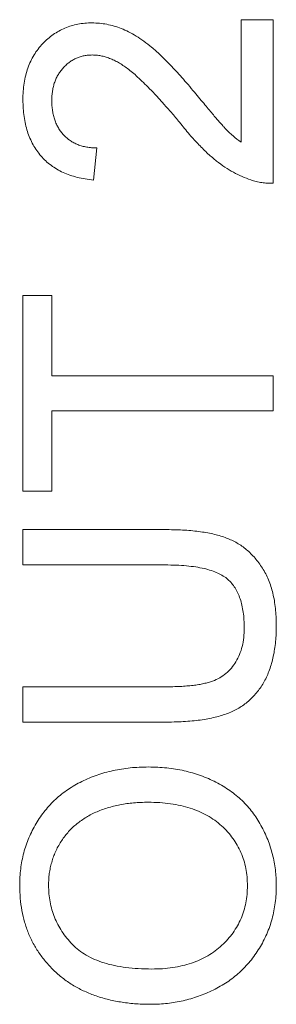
# Model space of a CAD drawing. Header units: millimetres. Extents: x 10 to 277, y 8 to 208.
# Tile 47 of 61: x 93.22 to 94.25, y 141.2 to 145.13. Entities that reach past the tile are written whole.
import ezdxf

# ---------------------------------------------------------------- set-up
doc = ezdxf.new("R2010")
doc.units = ezdxf.units.MM

msp = doc.modelspace()

# ---------------------------------------------------------------- linework, layer by layer
at = {"color": 7, "linetype": 'Continuous', "lineweight": 0}
for p, q in [((94.1051, 145.131), (94.2333, 145.131)), ((94.1051, 144.6418), (94.1051, 145.131)), ((94.1051, 145.131), (94.2333, 145.131)), ((94.1051, 144.6418), (94.1051, 145.131)), ((94.2333, 145.131), (94.2333, 144.4771)), ((94.2333, 145.131), (94.2333, 144.4771)), ((93.5282, 144.6182), (93.5154, 144.4899)), ((93.5282, 144.6182), (93.5154, 144.4899)), ((93.2333, 143.2464), (93.2333, 144.0284)), ((93.2333, 144.0284), (93.3487, 144.0284)), ((93.2333, 144.0284), (93.3487, 144.0284)), ((93.2333, 143.2464), (93.2333, 144.0284)), ((93.3487, 144.0284), (93.3487, 143.7079)), ((93.3487, 144.0284), (93.3487, 143.7079)), ((93.3487, 143.7079), (94.2333, 143.7079)), ((93.3487, 143.7079), (94.2333, 143.7079)), ((94.2333, 143.7079), (94.2333, 143.5669)), ((94.2333, 143.7079), (94.2333, 143.5669)), ((94.2333, 143.5669), (93.3487, 143.5669)), ((93.3487, 143.5669), (93.3487, 143.2464)), ((93.3487, 143.5669), (93.3487, 143.2464)), ((94.2333, 143.5669), (93.3487, 143.5669)), ((93.3487, 143.2464), (93.2333, 143.2464)), ((93.3487, 143.2464), (93.2333, 143.2464)), ((93.2333, 143.0925), (93.8087, 143.0925)), ((93.2333, 142.9515), (93.2333, 143.0925)), ((93.2333, 142.9515), (93.2333, 143.0925)), ((93.2333, 143.0925), (93.8087, 143.0925)), ((93.802, 142.9515), (93.2333, 142.9515)), ((93.802, 142.9515), (93.2333, 142.9515)), ((93.2333, 142.4643), (93.802, 142.4643)), ((93.2333, 142.3233), (93.2333, 142.4643)), ((93.2333, 142.3233), (93.2333, 142.4643)), ((93.2333, 142.4643), (93.802, 142.4643)), ((93.8087, 142.3233), (93.2333, 142.3233)), ((93.8087, 142.3233), (93.2333, 142.3233))]:
    msp.add_line(p, q, dxfattribs=at)
at = {"color": 7, "linetype": 'Continuous', "lineweight": 0, "flags": 128}
for points in [[(93.5094, 145.1182), (93.5094, 145.1182)], [(94.1051, 145.131), (94.1051, 145.131)], [(94.2333, 145.131), (94.2333, 145.131)], [(93.5106, 144.9899), (93.5106, 144.9899)], [(93.2333, 144.8105), (93.2333, 144.8105)], [(93.3487, 144.8077), (93.3487, 144.8077)], [(93.9196, 144.8407), (93.9196, 144.8407)], [(93.8593, 144.7211), (93.8593, 144.7211)], [(93.5282, 144.6182), (93.5282, 144.6182)], [(94.1051, 144.6418), (94.1051, 144.6418)], [(93.5154, 144.4899), (93.5154, 144.4899)], [(94.1444, 144.4905), (94.1444, 144.4905)], [(94.2333, 144.4771), (94.2333, 144.4771)], [(93.2333, 144.0284), (93.2333, 144.0284)], [(93.3487, 144.0284), (93.3487, 144.0284)], [(93.3487, 143.7079), (93.3487, 143.7079)], [(94.2333, 143.7079), (94.2333, 143.7079)], [(93.3487, 143.5669), (93.3487, 143.5669)], [(94.2333, 143.5669), (94.2333, 143.5669)], [(93.2333, 143.2464), (93.2333, 143.2464)], [(93.3487, 143.2464), (93.3487, 143.2464)], [(93.2333, 143.0925), (93.2333, 143.0925)], [(93.8087, 143.0925), (93.8087, 143.0925)], [(93.2333, 142.9515), (93.2333, 142.9515)], [(93.802, 142.9515), (93.802, 142.9515)], [(94.118, 142.6993), (94.118, 142.6993)], [(94.2462, 142.7103), (94.2462, 142.7103)], [(93.2333, 142.4643), (93.2333, 142.4643)], [(93.802, 142.4643), (93.802, 142.4643)], [(93.2333, 142.3233), (93.2333, 142.3233)], [(93.8087, 142.3233), (93.8087, 142.3233)], [(93.7349, 142.1438), (93.7349, 142.1438)], [(93.7339, 142.0028), (93.7339, 142.0028)], [(93.2205, 141.67), (93.2205, 141.67)], [(93.3359, 141.6708), (93.3359, 141.6708)], [(94.1308, 141.6688), (94.1308, 141.6688)], [(94.2462, 141.6694), (94.2462, 141.6694)], [(93.7482, 141.3361), (93.7482, 141.3361)], [(93.7466, 141.1951), (93.7466, 141.1951)]]:
    msp.add_lwpolyline(points, dxfattribs=at)
at = {"color": 7, "linetype": 'Continuous', "lineweight": 0}
for points, knots in [([(93.2333, 144.8105), (93.2335, 144.822), (93.2339, 144.8445), (93.2379, 144.8774), (93.244, 144.9083), (93.2526, 144.9376), (93.2638, 144.9649), (93.2775, 144.9903), (93.2936, 145.014), (93.3123, 145.0354), (93.3326, 145.0548), (93.3543, 145.0718), (93.3773, 145.0861), (93.4013, 145.098), (93.4267, 145.1071), (93.4532, 145.1133), (93.4809, 145.1176), (93.4997, 145.118), (93.5094, 145.1182)], [0, 0, 0, 0, 0.074713, 0.145542, 0.213343, 0.27862, 0.342101, 0.403898, 0.465072, 0.526587, 0.58734, 0.646393, 0.704359, 0.762074, 0.819414, 0.878037, 0.937794, 1, 1, 1, 1]), ([(93.2333, 144.8105), (93.2335, 144.822), (93.2339, 144.8445), (93.2379, 144.8774), (93.244, 144.9083), (93.2526, 144.9376), (93.2638, 144.9649), (93.2775, 144.9903), (93.2936, 145.014), (93.3123, 145.0354), (93.3326, 145.0548), (93.3543, 145.0718), (93.3773, 145.0861), (93.4013, 145.098), (93.4267, 145.1071), (93.4532, 145.1133), (93.4809, 145.1176), (93.4997, 145.118), (93.5094, 145.1182)], [0, 0, 0, 0, 0.074713, 0.145542, 0.213343, 0.27862, 0.342101, 0.403898, 0.465072, 0.526587, 0.58734, 0.646393, 0.704359, 0.762074, 0.819414, 0.878037, 0.937794, 1, 1, 1, 1]), ([(93.5094, 145.1182), (93.5193, 145.1179), (93.5391, 145.1173), (93.5687, 145.113), (93.5979, 145.1057), (93.6272, 145.0958), (93.6568, 145.0826), (93.6868, 145.0656), (93.7175, 145.0448), (93.7435, 145.0246), (93.7654, 145.0059), (93.7834, 144.9892), (93.8027, 144.9702), (93.8236, 144.949), (93.8456, 144.9252), (93.8692, 144.8993), (93.894, 144.8707), (93.9109, 144.8509), (93.9196, 144.8407)], [0, 0, 0, 0, 0.057947, 0.116023, 0.174833, 0.234323, 0.296827, 0.364064, 0.436198, 0.51396, 0.556678, 0.60456, 0.65766, 0.715738, 0.77883, 0.847495, 0.921225, 1, 1, 1, 1]), ([(93.5094, 145.1182), (93.5193, 145.1179), (93.5391, 145.1173), (93.5687, 145.113), (93.5979, 145.1057), (93.6272, 145.0958), (93.6568, 145.0826), (93.6868, 145.0656), (93.7175, 145.0448), (93.7435, 145.0246), (93.7654, 145.0059), (93.7834, 144.9892), (93.8027, 144.9702), (93.8236, 144.949), (93.8456, 144.9252), (93.8692, 144.8993), (93.894, 144.8707), (93.9109, 144.8509), (93.9196, 144.8407)], [0, 0, 0, 0, 0.057947, 0.116023, 0.174833, 0.234323, 0.296827, 0.364064, 0.436198, 0.51396, 0.556678, 0.60456, 0.65766, 0.715738, 0.77883, 0.847495, 0.921225, 1, 1, 1, 1]), ([(93.5106, 144.9899), (93.505, 144.9898), (93.4939, 144.9895), (93.4778, 144.9869), (93.4623, 144.9833), (93.4476, 144.9775), (93.4334, 144.9706), (93.42, 144.9616), (93.4071, 144.9514), (93.3952, 144.9396), (93.3841, 144.9267), (93.3748, 144.9124), (93.3667, 144.8973), (93.3599, 144.8813), (93.355, 144.8642), (93.3515, 144.8462), (93.3492, 144.8272), (93.3489, 144.8143), (93.3487, 144.8077)], [0, 0, 0, 0, 0.061748, 0.121147, 0.179381, 0.23679, 0.294256, 0.353112, 0.413201, 0.474989, 0.537509, 0.60003, 0.662442, 0.725307, 0.790363, 0.857756, 0.927248, 1, 1, 1, 1]), ([(93.5106, 144.9899), (93.505, 144.9898), (93.4939, 144.9895), (93.4778, 144.9869), (93.4623, 144.9833), (93.4476, 144.9775), (93.4334, 144.9706), (93.42, 144.9616), (93.4071, 144.9514), (93.3952, 144.9396), (93.3841, 144.9267), (93.3748, 144.9124), (93.3667, 144.8973), (93.3599, 144.8813), (93.355, 144.8642), (93.3515, 144.8462), (93.3492, 144.8272), (93.3489, 144.8143), (93.3487, 144.8077)], [0, 0, 0, 0, 0.061748, 0.121147, 0.179381, 0.23679, 0.294256, 0.353112, 0.413201, 0.474989, 0.537509, 0.60003, 0.662442, 0.725307, 0.790363, 0.857756, 0.927248, 1, 1, 1, 1]), ([(93.8593, 144.7211), (93.8485, 144.734), (93.8277, 144.7588), (93.7967, 144.7937), (93.768, 144.8257), (93.7409, 144.8541), (93.7159, 144.8792), (93.6929, 144.9011), (93.6719, 144.9199), (93.6523, 144.9354), (93.6339, 144.9484), (93.6159, 144.9597), (93.5979, 144.9687), (93.5802, 144.9765), (93.5626, 144.9825), (93.5451, 144.9868), (93.5278, 144.9895), (93.5163, 144.9898), (93.5106, 144.9899)], [0, 0, 0, 0, 0.111407, 0.214521, 0.30941, 0.396078, 0.474273, 0.544361, 0.606405, 0.660566, 0.709777, 0.756056, 0.800765, 0.843164, 0.88429, 0.923449, 0.96236, 1, 1, 1, 1]), ([(93.8593, 144.7211), (93.8485, 144.734), (93.8277, 144.7588), (93.7967, 144.7937), (93.768, 144.8257), (93.7409, 144.8541), (93.7159, 144.8792), (93.6929, 144.9011), (93.6719, 144.9199), (93.6523, 144.9354), (93.6339, 144.9484), (93.6159, 144.9597), (93.5979, 144.9687), (93.5802, 144.9765), (93.5626, 144.9825), (93.5451, 144.9868), (93.5278, 144.9895), (93.5163, 144.9898), (93.5106, 144.9899)], [0, 0, 0, 0, 0.111407, 0.214521, 0.30941, 0.396078, 0.474273, 0.544361, 0.606405, 0.660566, 0.709777, 0.756056, 0.800765, 0.843164, 0.88429, 0.923449, 0.96236, 1, 1, 1, 1]), ([(93.5154, 144.4899), (93.5042, 144.4913), (93.4825, 144.4938), (93.451, 144.5002), (93.4217, 144.5091), (93.3942, 144.5198), (93.369, 144.5331), (93.3454, 144.5483), (93.3242, 144.5661), (93.305, 144.5858), (93.2883, 144.6077), (93.2734, 144.6313), (93.2611, 144.6569), (93.2508, 144.6842), (93.2431, 144.7132), (93.2375, 144.744), (93.234, 144.7767), (93.2336, 144.799), (93.2333, 144.8105)], [0, 0, 0, 0, 0.070671, 0.137484, 0.20146, 0.262852, 0.322529, 0.380712, 0.438513, 0.495777, 0.553513, 0.611372, 0.670665, 0.731604, 0.794197, 0.859454, 0.928212, 1, 1, 1, 1]), ([(93.5154, 144.4899), (93.5042, 144.4913), (93.4825, 144.4938), (93.451, 144.5002), (93.4217, 144.5091), (93.3942, 144.5198), (93.369, 144.5331), (93.3454, 144.5483), (93.3242, 144.5661), (93.305, 144.5858), (93.2883, 144.6077), (93.2734, 144.6313), (93.2611, 144.6569), (93.2508, 144.6842), (93.2431, 144.7132), (93.2375, 144.744), (93.234, 144.7767), (93.2336, 144.799), (93.2333, 144.8105)], [0, 0, 0, 0, 0.070671, 0.137484, 0.20146, 0.262852, 0.322529, 0.380712, 0.438513, 0.495777, 0.553513, 0.611372, 0.670665, 0.731604, 0.794197, 0.859454, 0.928212, 1, 1, 1, 1]), ([(93.3487, 144.8077), (93.3489, 144.8007), (93.3492, 144.7871), (93.3515, 144.7672), (93.3549, 144.7483), (93.3602, 144.7305), (93.367, 144.7138), (93.3751, 144.6981), (93.3847, 144.6834), (93.3959, 144.6701), (93.4084, 144.658), (93.422, 144.6473), (93.437, 144.6384), (93.4531, 144.6313), (93.4703, 144.6254), (93.4886, 144.6212), (93.5081, 144.6189), (93.5214, 144.6184), (93.5282, 144.6182)], [0, 0, 0, 0, 0.070675, 0.138316, 0.203308, 0.26562, 0.327157, 0.386079, 0.445407, 0.504704, 0.563293, 0.621839, 0.680302, 0.739874, 0.800861, 0.864281, 0.930652, 1, 1, 1, 1]), ([(93.3487, 144.8077), (93.3489, 144.8007), (93.3492, 144.7871), (93.3515, 144.7672), (93.3549, 144.7483), (93.3602, 144.7305), (93.367, 144.7138), (93.3751, 144.6981), (93.3847, 144.6834), (93.3959, 144.6701), (93.4084, 144.658), (93.422, 144.6473), (93.437, 144.6384), (93.4531, 144.6313), (93.4703, 144.6254), (93.4886, 144.6212), (93.5081, 144.6189), (93.5214, 144.6184), (93.5282, 144.6182)], [0, 0, 0, 0, 0.070675, 0.138316, 0.203308, 0.26562, 0.327157, 0.386079, 0.445407, 0.504704, 0.563293, 0.621839, 0.680302, 0.739874, 0.800861, 0.864281, 0.930652, 1, 1, 1, 1]), ([(93.9196, 144.8407), (93.9267, 144.8319), (93.9403, 144.8152), (93.9603, 144.7916), (93.9781, 144.7701), (93.994, 144.7509), (94.0084, 144.7342), (94.0209, 144.7199), (94.0315, 144.7078), (94.048, 144.6897), (94.0716, 144.6669), (94.0943, 144.6499), (94.1051, 144.6418)], [0, 0, 0, 0, 0.124207, 0.237314, 0.339514, 0.431278, 0.511484, 0.581737, 0.640524, 0.68834, 0.850904, 1, 1, 1, 1]), ([(93.9196, 144.8407), (93.9267, 144.8319), (93.9403, 144.8152), (93.9603, 144.7916), (93.9781, 144.7701), (93.994, 144.7509), (94.0084, 144.7342), (94.0209, 144.7199), (94.0315, 144.7078), (94.048, 144.6897), (94.0716, 144.6669), (94.0943, 144.6499), (94.1051, 144.6418)], [0, 0, 0, 0, 0.124207, 0.237314, 0.339514, 0.431278, 0.511484, 0.581737, 0.640524, 0.68834, 0.850904, 1, 1, 1, 1]), ([(94.1444, 144.4905), (94.1327, 144.4948), (94.1089, 144.5034), (94.0745, 144.521), (94.0402, 144.5414), (94.0123, 144.5616), (93.9901, 144.5799), (93.9727, 144.5953), (93.9549, 144.6124), (93.9366, 144.6311), (93.9179, 144.6513), (93.8985, 144.6729), (93.879, 144.6964), (93.866, 144.7127), (93.8593, 144.7211)], [0, 0, 0, 0, 0.1003902, 0.2039291, 0.3106719, 0.4221454, 0.4806748, 0.5432288, 0.6094915, 0.679548, 0.7538362, 0.8316372, 0.9138109, 1, 1, 1, 1]), ([(94.1444, 144.4905), (94.1327, 144.4948), (94.1089, 144.5034), (94.0745, 144.521), (94.0402, 144.5414), (94.0123, 144.5616), (93.9901, 144.5799), (93.9727, 144.5953), (93.9549, 144.6124), (93.9366, 144.6311), (93.9179, 144.6513), (93.8985, 144.6729), (93.879, 144.6964), (93.866, 144.7127), (93.8593, 144.7211)], [0, 0, 0, 0, 0.1003902, 0.2039291, 0.3106719, 0.4221454, 0.4806748, 0.5432288, 0.6094915, 0.679548, 0.7538362, 0.8316372, 0.9138109, 1, 1, 1, 1]), ([(94.2333, 144.4771), (94.2257, 144.4771), (94.2106, 144.4771), (94.1881, 144.4797), (94.1659, 144.4837), (94.1516, 144.4882), (94.1444, 144.4905)], [0, 0, 0, 0, 0.25265, 0.50225, 0.7504, 1, 1, 1, 1]), ([(94.2333, 144.4771), (94.2257, 144.4771), (94.2106, 144.4771), (94.1881, 144.4797), (94.1659, 144.4837), (94.1516, 144.4882), (94.1444, 144.4905)], [0, 0, 0, 0, 0.25265, 0.50225, 0.7504, 1, 1, 1, 1]), ([(93.8087, 143.0925), (93.8209, 143.0924), (93.8447, 143.0921), (93.8793, 143.0908), (93.9121, 143.0882), (93.9428, 143.0843), (93.9717, 143.0798), (93.9986, 143.0741), (94.0236, 143.0672), (94.0469, 143.0594), (94.0687, 143.0502), (94.0893, 143.0392), (94.109, 143.0269), (94.1275, 143.0126), (94.1448, 142.9965), (94.1615, 142.979), (94.1766, 142.9596), (94.1911, 142.9387), (94.2041, 142.916), (94.2154, 142.8916), (94.225, 142.8656), (94.2328, 142.8378), (94.2387, 142.8083), (94.2431, 142.7771), (94.2458, 142.7443), (94.246, 142.7218), (94.2462, 142.7103)], [0, 0, 0, 0, 0.054649, 0.106348, 0.155172, 0.201504, 0.244751, 0.28598, 0.324372, 0.360631, 0.395681, 0.430142, 0.464769, 0.499468, 0.534758, 0.570456, 0.607016, 0.645031, 0.683955, 0.723766, 0.765144, 0.807964, 0.852761, 0.899506, 0.948629, 1, 1, 1, 1]), ([(93.8087, 143.0925), (93.8209, 143.0924), (93.8447, 143.0921), (93.8793, 143.0908), (93.9121, 143.0882), (93.9428, 143.0843), (93.9717, 143.0798), (93.9986, 143.0741), (94.0236, 143.0672), (94.0469, 143.0594), (94.0687, 143.0502), (94.0893, 143.0392), (94.109, 143.0269), (94.1275, 143.0126), (94.1448, 142.9965), (94.1615, 142.979), (94.1766, 142.9596), (94.1911, 142.9387), (94.2041, 142.916), (94.2154, 142.8916), (94.225, 142.8656), (94.2328, 142.8378), (94.2387, 142.8083), (94.2431, 142.7771), (94.2458, 142.7443), (94.246, 142.7218), (94.2462, 142.7103)], [0, 0, 0, 0, 0.054649, 0.106348, 0.155172, 0.201504, 0.244751, 0.28598, 0.324372, 0.360631, 0.395681, 0.430142, 0.464769, 0.499468, 0.534758, 0.570456, 0.607016, 0.645031, 0.683955, 0.723766, 0.765144, 0.807964, 0.852761, 0.899506, 0.948629, 1, 1, 1, 1]), ([(94.118, 142.6993), (94.1178, 142.7102), (94.1174, 142.7314), (94.1145, 142.7619), (94.1092, 142.7899), (94.1024, 142.8155), (94.0931, 142.8387), (94.0819, 142.8596), (94.0684, 142.8779), (94.0528, 142.8941), (94.0341, 142.9079), (94.012, 142.9197), (93.9861, 142.9296), (93.9565, 142.9378), (93.9231, 142.9437), (93.8861, 142.9484), (93.8453, 142.9509), (93.8169, 142.9513), (93.802, 142.9515)], [0, 0, 0, 0, 0.069485, 0.134169, 0.194056, 0.249845, 0.302298, 0.351948, 0.399805, 0.445925, 0.494034, 0.546524, 0.60472, 0.66935, 0.740865, 0.819815, 0.90596, 1, 1, 1, 1]), ([(94.118, 142.6993), (94.1178, 142.7102), (94.1174, 142.7314), (94.1145, 142.7619), (94.1092, 142.7899), (94.1024, 142.8155), (94.0931, 142.8387), (94.0819, 142.8596), (94.0684, 142.8779), (94.0528, 142.8941), (94.0341, 142.9079), (94.012, 142.9197), (93.9861, 142.9296), (93.9565, 142.9378), (93.9231, 142.9437), (93.8861, 142.9484), (93.8453, 142.9509), (93.8169, 142.9513), (93.802, 142.9515)], [0, 0, 0, 0, 0.069485, 0.134169, 0.194056, 0.249845, 0.302298, 0.351948, 0.399805, 0.445925, 0.494034, 0.546524, 0.60472, 0.66935, 0.740865, 0.819815, 0.90596, 1, 1, 1, 1]), ([(93.802, 142.4643), (93.8124, 142.4644), (93.8324, 142.4646), (93.8613, 142.4655), (93.8881, 142.4674), (93.9129, 142.4696), (93.9355, 142.4728), (93.9559, 142.4768), (93.9743, 142.4814), (93.9959, 142.4881), (94.0199, 142.4995), (94.0456, 142.517), (94.0675, 142.5389), (94.0858, 142.5645), (94.1003, 142.5939), (94.1106, 142.6263), (94.117, 142.6618), (94.1176, 142.6865), (94.118, 142.6993)], [0, 0, 0, 0, 0.0681576, 0.131511, 0.1905622, 0.2453384, 0.2950836, 0.340786, 0.3824824, 0.419887, 0.4893218, 0.556646, 0.6234919, 0.6921877, 0.7633699, 0.8377606, 0.9159043, 1, 1, 1, 1]), ([(93.802, 142.4643), (93.8124, 142.4644), (93.8324, 142.4646), (93.8613, 142.4655), (93.8881, 142.4674), (93.9129, 142.4696), (93.9355, 142.4728), (93.9559, 142.4768), (93.9743, 142.4814), (93.9959, 142.4881), (94.0199, 142.4995), (94.0456, 142.517), (94.0675, 142.5389), (94.0858, 142.5645), (94.1003, 142.5939), (94.1106, 142.6263), (94.117, 142.6618), (94.1176, 142.6865), (94.118, 142.6993)], [0, 0, 0, 0, 0.0681576, 0.131511, 0.1905622, 0.2453384, 0.2950836, 0.340786, 0.3824824, 0.419887, 0.4893218, 0.556646, 0.6234919, 0.6921877, 0.7633699, 0.8377606, 0.9159043, 1, 1, 1, 1]), ([(94.2462, 142.7103), (94.246, 142.6991), (94.2457, 142.6772), (94.2435, 142.6452), (94.2396, 142.6147), (94.2346, 142.5857), (94.2277, 142.5583), (94.2193, 142.5324), (94.2095, 142.5081), (94.1983, 142.4853), (94.1854, 142.4643), (94.1713, 142.4447), (94.1559, 142.4266), (94.139, 142.4102), (94.1209, 142.3953), (94.1014, 142.382), (94.0804, 142.3704), (94.0581, 142.3601), (94.034, 142.3512), (94.0079, 142.344), (93.9798, 142.3375), (93.9496, 142.3324), (93.9174, 142.3281), (93.8829, 142.3255), (93.8465, 142.3236), (93.8215, 142.3234), (93.8087, 142.3233)], [0, 0, 0, 0, 0.049704, 0.096844, 0.142151, 0.185722, 0.227184, 0.26731, 0.305922, 0.343223, 0.379593, 0.414973, 0.450006, 0.484726, 0.519188, 0.553889, 0.589109, 0.625239, 0.662765, 0.702742, 0.745218, 0.790245, 0.838268, 0.889309, 0.943205, 1, 1, 1, 1]), ([(94.2462, 142.7103), (94.246, 142.6991), (94.2457, 142.6772), (94.2435, 142.6452), (94.2396, 142.6147), (94.2346, 142.5857), (94.2277, 142.5583), (94.2193, 142.5324), (94.2095, 142.5081), (94.1983, 142.4853), (94.1854, 142.4643), (94.1713, 142.4447), (94.1559, 142.4266), (94.139, 142.4102), (94.1209, 142.3953), (94.1014, 142.382), (94.0804, 142.3704), (94.0581, 142.3601), (94.034, 142.3512), (94.0079, 142.344), (93.9798, 142.3375), (93.9496, 142.3324), (93.9174, 142.3281), (93.8829, 142.3255), (93.8465, 142.3236), (93.8215, 142.3234), (93.8087, 142.3233)], [0, 0, 0, 0, 0.049704, 0.096844, 0.142151, 0.185722, 0.227184, 0.26731, 0.305922, 0.343223, 0.379593, 0.414973, 0.450006, 0.484726, 0.519188, 0.553889, 0.589109, 0.625239, 0.662765, 0.702742, 0.745218, 0.790245, 0.838268, 0.889309, 0.943205, 1, 1, 1, 1]), ([(93.2205, 141.67), (93.2207, 141.6813), (93.2211, 141.7037), (93.2241, 141.7369), (93.2294, 141.7692), (93.2365, 141.8006), (93.2459, 141.8312), (93.257, 141.861), (93.2703, 141.8899), (93.2857, 141.9178), (93.3028, 141.9445), (93.3217, 141.9697), (93.3423, 141.9932), (93.3642, 142.0153), (93.3881, 142.0354), (93.4135, 142.054), (93.4404, 142.0711), (93.4689, 142.0863), (93.4986, 142.0999), (93.5296, 142.1114), (93.5614, 142.1216), (93.5942, 142.1298), (93.628, 142.1359), (93.6628, 142.1406), (93.6986, 142.1431), (93.7227, 142.1436), (93.7349, 142.1438)], [0, 0, 0, 0, 0.043093, 0.085576, 0.126892, 0.167946, 0.208423, 0.248994, 0.289136, 0.32986, 0.370443, 0.410306, 0.449869, 0.489519, 0.528942, 0.569062, 0.609508, 0.650559, 0.692304, 0.734247, 0.776486, 0.819573, 0.863115, 0.90785, 0.95334, 1, 1, 1, 1]), ([(93.2205, 141.67), (93.2207, 141.6813), (93.2211, 141.7037), (93.2241, 141.7369), (93.2294, 141.7692), (93.2365, 141.8006), (93.2459, 141.8312), (93.257, 141.861), (93.2703, 141.8899), (93.2857, 141.9178), (93.3028, 141.9445), (93.3217, 141.9697), (93.3423, 141.9932), (93.3642, 142.0153), (93.3881, 142.0354), (93.4135, 142.054), (93.4404, 142.0711), (93.4689, 142.0863), (93.4986, 142.0999), (93.5296, 142.1114), (93.5614, 142.1216), (93.5942, 142.1298), (93.628, 142.1359), (93.6628, 142.1406), (93.6986, 142.1431), (93.7227, 142.1436), (93.7349, 142.1438)], [0, 0, 0, 0, 0.043093, 0.085576, 0.126892, 0.167946, 0.208423, 0.248994, 0.289136, 0.32986, 0.370443, 0.410306, 0.449869, 0.489519, 0.528942, 0.569062, 0.609508, 0.650559, 0.692304, 0.734247, 0.776486, 0.819573, 0.863115, 0.90785, 0.95334, 1, 1, 1, 1]), ([(93.7349, 142.1438), (93.7474, 142.1436), (93.7719, 142.1432), (93.8082, 142.1404), (93.8434, 142.1355), (93.8777, 142.129), (93.911, 142.1203), (93.9433, 142.1099), (93.9746, 142.0974), (94.0048, 142.0833), (94.0336, 142.0673), (94.0607, 142.0497), (94.086, 142.0304), (94.1096, 142.0097), (94.1313, 141.9873), (94.1509, 141.963), (94.1691, 141.9376), (94.1851, 141.9104), (94.1995, 141.8823), (94.212, 141.8535), (94.2223, 141.8241), (94.2314, 141.7943), (94.2378, 141.7638), (94.2427, 141.7329), (94.2455, 141.7013), (94.2459, 141.6801), (94.2462, 141.6694)], [0, 0, 0, 0, 0.047562, 0.093968, 0.13912, 0.183638, 0.227471, 0.270719, 0.31363, 0.356282, 0.398391, 0.439584, 0.480075, 0.51992, 0.559692, 0.599296, 0.639085, 0.679548, 0.720018, 0.759859, 0.799476, 0.839189, 0.878949, 0.918789, 0.959081, 1, 1, 1, 1]), ([(93.7349, 142.1438), (93.7474, 142.1436), (93.7719, 142.1432), (93.8082, 142.1404), (93.8434, 142.1355), (93.8777, 142.129), (93.911, 142.1203), (93.9433, 142.1099), (93.9746, 142.0974), (94.0048, 142.0833), (94.0336, 142.0673), (94.0607, 142.0497), (94.086, 142.0304), (94.1096, 142.0097), (94.1313, 141.9873), (94.1509, 141.963), (94.1691, 141.9376), (94.1851, 141.9104), (94.1995, 141.8823), (94.212, 141.8535), (94.2223, 141.8241), (94.2314, 141.7943), (94.2378, 141.7638), (94.2427, 141.7329), (94.2455, 141.7013), (94.2459, 141.6801), (94.2462, 141.6694)], [0, 0, 0, 0, 0.047562, 0.093968, 0.13912, 0.183638, 0.227471, 0.270719, 0.31363, 0.356282, 0.398391, 0.439584, 0.480075, 0.51992, 0.559692, 0.599296, 0.639085, 0.679548, 0.720018, 0.759859, 0.799476, 0.839189, 0.878949, 0.918789, 0.959081, 1, 1, 1, 1]), ([(93.7339, 142.0028), (93.7241, 142.0027), (93.7047, 142.0025), (93.6761, 142.0003), (93.6484, 141.9975), (93.6216, 141.9931), (93.5959, 141.9871), (93.571, 141.9805), (93.5471, 141.9722), (93.5242, 141.9628), (93.5024, 141.9523), (93.4819, 141.9404), (93.4627, 141.9273), (93.4445, 141.9133), (93.4277, 141.8979), (93.4122, 141.8813), (93.3979, 141.8636), (93.385, 141.8449), (93.3733, 141.8253), (93.3633, 141.805), (93.3549, 141.7841), (93.3481, 141.7626), (93.3427, 141.7405), (93.3386, 141.7178), (93.3364, 141.6945), (93.3361, 141.6788), (93.3359, 141.6708)], [0, 0, 0, 0, 0.050845, 0.09974, 0.14742, 0.194062, 0.239142, 0.283305, 0.326537, 0.368891, 0.410522, 0.450995, 0.490817, 0.529979, 0.569119, 0.607756, 0.646593, 0.685848, 0.724962, 0.763672, 0.802197, 0.84076, 0.879664, 0.919081, 0.959103, 1, 1, 1, 1]), ([(93.7339, 142.0028), (93.7241, 142.0027), (93.7047, 142.0025), (93.6761, 142.0003), (93.6484, 141.9975), (93.6216, 141.9931), (93.5959, 141.9871), (93.571, 141.9805), (93.5471, 141.9722), (93.5242, 141.9628), (93.5024, 141.9523), (93.4819, 141.9404), (93.4627, 141.9273), (93.4445, 141.9133), (93.4277, 141.8979), (93.4122, 141.8813), (93.3979, 141.8636), (93.385, 141.8449), (93.3733, 141.8253), (93.3633, 141.805), (93.3549, 141.7841), (93.3481, 141.7626), (93.3427, 141.7405), (93.3386, 141.7178), (93.3364, 141.6945), (93.3361, 141.6788), (93.3359, 141.6708)], [0, 0, 0, 0, 0.050845, 0.09974, 0.14742, 0.194062, 0.239142, 0.283305, 0.326537, 0.368891, 0.410522, 0.450995, 0.490817, 0.529979, 0.569119, 0.607756, 0.646593, 0.685848, 0.724962, 0.763672, 0.802197, 0.84076, 0.879664, 0.919081, 0.959103, 1, 1, 1, 1]), ([(94.1308, 141.6688), (94.1305, 141.6807), (94.1299, 141.704), (94.125, 141.7382), (94.1167, 141.7707), (94.1056, 141.8018), (94.0907, 141.831), (94.0732, 141.8589), (94.0518, 141.8848), (94.0277, 141.9093), (94.0004, 141.9312), (93.9704, 141.9507), (93.9374, 141.9665), (93.9021, 141.9802), (93.8638, 141.9902), (93.8229, 141.9976), (93.7792, 142.0021), (93.7493, 142.0025), (93.7339, 142.0028)], [0, 0, 0, 0, 0.061055, 0.119545, 0.176806, 0.232956, 0.288583, 0.344667, 0.401662, 0.46054, 0.520477, 0.581213, 0.643431, 0.707961, 0.775371, 0.846414, 0.921152, 1, 1, 1, 1]), ([(94.1308, 141.6688), (94.1305, 141.6807), (94.1299, 141.704), (94.125, 141.7382), (94.1167, 141.7707), (94.1056, 141.8018), (94.0907, 141.831), (94.0732, 141.8589), (94.0518, 141.8848), (94.0277, 141.9093), (94.0004, 141.9312), (93.9704, 141.9507), (93.9374, 141.9665), (93.9021, 141.9802), (93.8638, 141.9902), (93.8229, 141.9976), (93.7792, 142.0021), (93.7493, 142.0025), (93.7339, 142.0028)], [0, 0, 0, 0, 0.061055, 0.119545, 0.176806, 0.232956, 0.288583, 0.344667, 0.401662, 0.46054, 0.520477, 0.581213, 0.643431, 0.707961, 0.775371, 0.846414, 0.921152, 1, 1, 1, 1]), ([(93.7466, 141.1951), (93.7265, 141.1954), (93.6874, 141.1961), (93.6306, 141.2024), (93.577, 141.2127), (93.5269, 141.2274), (93.48, 141.246), (93.4363, 141.2686), (93.3963, 141.296), (93.3596, 141.3269), (93.3272, 141.3614), (93.2984, 141.3982), (93.2743, 141.4376), (93.2545, 141.4794), (93.2392, 141.5237), (93.2286, 141.5704), (93.2217, 141.6194), (93.2209, 141.6529), (93.2205, 141.67)], [0, 0, 0, 0, 0.0752263, 0.1465747, 0.2145003, 0.27953, 0.342403, 0.4034961, 0.4637616, 0.5238644, 0.5832517, 0.641302, 0.6988978, 0.7562952, 0.8146278, 0.8743248, 0.9357833, 1, 1, 1, 1]), ([(93.7466, 141.1951), (93.7265, 141.1954), (93.6874, 141.1961), (93.6306, 141.2024), (93.577, 141.2127), (93.5269, 141.2274), (93.48, 141.246), (93.4363, 141.2686), (93.3963, 141.296), (93.3596, 141.3269), (93.3272, 141.3614), (93.2984, 141.3982), (93.2743, 141.4376), (93.2545, 141.4794), (93.2392, 141.5237), (93.2286, 141.5704), (93.2217, 141.6194), (93.2209, 141.6529), (93.2205, 141.67)], [0, 0, 0, 0, 0.0752263, 0.1465747, 0.2145003, 0.27953, 0.342403, 0.4034961, 0.4637616, 0.5238644, 0.5832517, 0.641302, 0.6988978, 0.7562952, 0.8146278, 0.8743248, 0.9357833, 1, 1, 1, 1]), ([(93.3359, 141.6708), (93.3361, 141.6596), (93.3366, 141.6374), (93.3415, 141.6048), (93.3487, 141.5733), (93.3593, 141.5431), (93.3725, 141.514), (93.3892, 141.4863), (93.4083, 141.4596), (93.4306, 141.4342), (93.4563, 141.4106), (93.4865, 141.3906), (93.5205, 141.3738), (93.5583, 141.3598), (93.6003, 141.349), (93.646, 141.3416), (93.6958, 141.337), (93.7303, 141.3364), (93.7482, 141.3361)], [0, 0, 0, 0, 0.055945, 0.110386, 0.164053, 0.216874, 0.269578, 0.322987, 0.377562, 0.433432, 0.490906, 0.550611, 0.613105, 0.679851, 0.75135, 0.828256, 0.910792, 1, 1, 1, 1]), ([(93.3359, 141.6708), (93.3361, 141.6596), (93.3366, 141.6374), (93.3415, 141.6048), (93.3487, 141.5733), (93.3593, 141.5431), (93.3725, 141.514), (93.3892, 141.4863), (93.4083, 141.4596), (93.4306, 141.4342), (93.4563, 141.4106), (93.4865, 141.3906), (93.5205, 141.3738), (93.5583, 141.3598), (93.6003, 141.349), (93.646, 141.3416), (93.6958, 141.337), (93.7303, 141.3364), (93.7482, 141.3361)], [0, 0, 0, 0, 0.055945, 0.110386, 0.164053, 0.216874, 0.269578, 0.322987, 0.377562, 0.433432, 0.490906, 0.550611, 0.613105, 0.679851, 0.75135, 0.828256, 0.910792, 1, 1, 1, 1]), ([(94.2462, 141.6694), (94.246, 141.6579), (94.2456, 141.6352), (94.2424, 141.6015), (94.2368, 141.5688), (94.2298, 141.5368), (94.2201, 141.506), (94.2085, 141.4759), (94.1946, 141.4469), (94.1788, 141.4189), (94.1612, 141.3923), (94.1419, 141.3672), (94.1213, 141.3436), (94.0987, 141.3221), (94.075, 141.3017), (94.0494, 141.2834), (94.0225, 141.2666), (93.994, 141.2517), (93.9648, 141.2383), (93.9348, 141.2269), (93.9045, 141.217), (93.8737, 141.209), (93.8425, 141.2027), (93.8109, 141.1985), (93.7789, 141.1954), (93.7574, 141.1952), (93.7466, 141.1951)], [0, 0, 0, 0, 0.0447005, 0.0885404, 0.131461, 0.173811, 0.2157148, 0.2572507, 0.2989657, 0.3407251, 0.3821536, 0.4230971, 0.4635906, 0.5040091, 0.5445559, 0.5849317, 0.6262362, 0.6679536, 0.7099202, 0.7513626, 0.7926025, 0.8339356, 0.8749984, 0.916439, 0.9579033, 1, 1, 1, 1]), ([(94.2462, 141.6694), (94.246, 141.6579), (94.2456, 141.6352), (94.2424, 141.6015), (94.2368, 141.5688), (94.2298, 141.5368), (94.2201, 141.506), (94.2085, 141.4759), (94.1946, 141.4469), (94.1788, 141.4189), (94.1612, 141.3923), (94.1419, 141.3672), (94.1213, 141.3436), (94.0987, 141.3221), (94.075, 141.3017), (94.0494, 141.2834), (94.0225, 141.2666), (93.994, 141.2517), (93.9648, 141.2383), (93.9348, 141.2269), (93.9045, 141.217), (93.8737, 141.209), (93.8425, 141.2027), (93.8109, 141.1985), (93.7789, 141.1954), (93.7574, 141.1952), (93.7466, 141.1951)], [0, 0, 0, 0, 0.0447005, 0.0885404, 0.131461, 0.173811, 0.2157148, 0.2572507, 0.2989657, 0.3407251, 0.3821536, 0.4230971, 0.4635906, 0.5040091, 0.5445559, 0.5849317, 0.6262362, 0.6679536, 0.7099202, 0.7513626, 0.7926025, 0.8339356, 0.8749984, 0.916439, 0.9579033, 1, 1, 1, 1]), ([(93.7482, 141.3361), (93.7626, 141.3363), (93.7907, 141.3367), (93.8318, 141.3416), (93.8705, 141.3489), (93.907, 141.359), (93.941, 141.3725), (93.9727, 141.3887), (94.0019, 141.4081), (94.0287, 141.4303), (94.0527, 141.4547), (94.0736, 141.4807), (94.0912, 141.5085), (94.1057, 141.5376), (94.117, 141.5683), (94.1249, 141.6005), (94.1299, 141.6342), (94.1305, 141.6571), (94.1308, 141.6688)], [0, 0, 0, 0, 0.075964, 0.148125, 0.217201, 0.2833, 0.347202, 0.4093, 0.470426, 0.531588, 0.591739, 0.650258, 0.707303, 0.764208, 0.821148, 0.879119, 0.938423, 1, 1, 1, 1]), ([(93.7482, 141.3361), (93.7626, 141.3363), (93.7907, 141.3367), (93.8318, 141.3416), (93.8705, 141.3489), (93.907, 141.359), (93.941, 141.3725), (93.9727, 141.3887), (94.0019, 141.4081), (94.0287, 141.4303), (94.0527, 141.4547), (94.0736, 141.4807), (94.0912, 141.5085), (94.1057, 141.5376), (94.117, 141.5683), (94.1249, 141.6005), (94.1299, 141.6342), (94.1305, 141.6571), (94.1308, 141.6688)], [0, 0, 0, 0, 0.075964, 0.148125, 0.217201, 0.2833, 0.347202, 0.4093, 0.470426, 0.531588, 0.591739, 0.650258, 0.707303, 0.764208, 0.821148, 0.879119, 0.938423, 1, 1, 1, 1])]:
    msp.add_open_spline(points, degree=3, knots=knots, dxfattribs=at)

doc.saveas('drawing.dxf')
